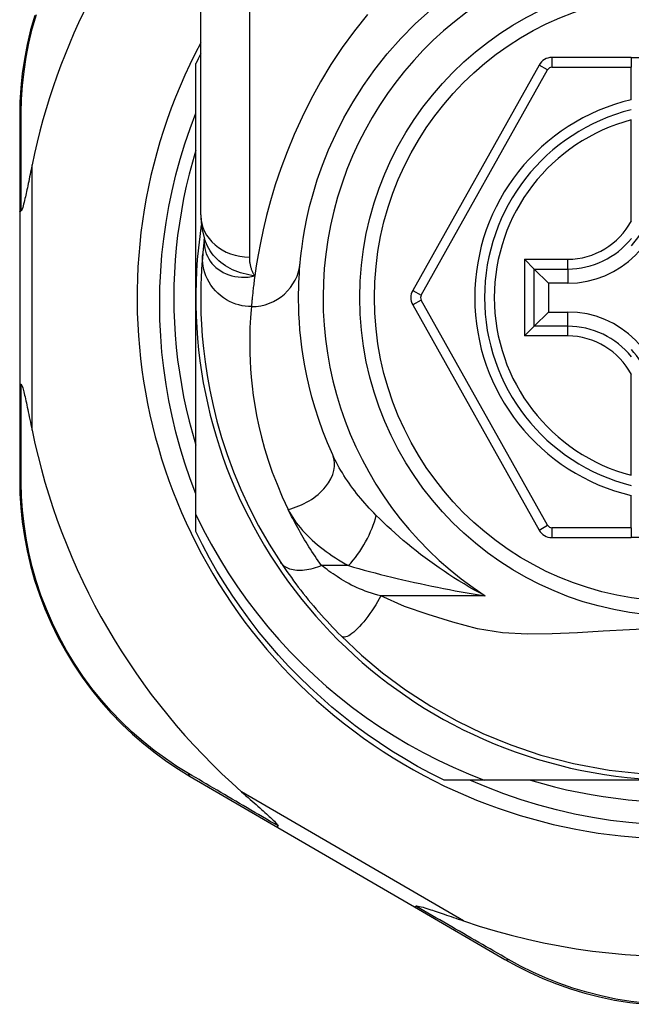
# Model space of a CAD drawing. Header units: inches. Extents: x 15 to 513, y 46 to 241.
# Tile 97 of 198: x 73.155 to 73.647, y 160.086 to 160.877. Entities that reach past the tile are written whole.
import ezdxf

# ---------------------------------------------------------------- set-up
doc = ezdxf.new("R2010")
doc.units = ezdxf.units.IN
doc.header["$MEASUREMENT"] = 0
doc.layers.add('Visible Edges(ANSI)', color=7, linetype='Continuous', lineweight=25)
doc.layers.add('Visible Tangent Edges(ANSI)', color=7, linetype='Continuous', lineweight=25)

msp = doc.modelspace()

# ---------------------------------------------------------------- linework, layer by layer
at = {"layer": 'Visible Edges(ANSI)'}
for p, q in [((73.30027, 160.72025), (73.30027, 160.95751)), ((73.29633, 160.65381), (73.29633, 160.8419)), ((73.64673, 160.84681), (73.58278, 160.84681)), ((73.64673, 160.84681), (73.64673, 160.83894)), ((73.64673, 160.84681), (73.72153, 160.84681)), ((73.57248, 160.84078), (73.47084, 160.6596)), ((73.64673, 160.81286), (73.64673, 160.83894)), ((73.1546, 160.79992), (73.1546, 160.72287)), ((73.64673, 160.71566), (73.64673, 160.79664)), ((73.1546, 160.72287), (73.1546, 160.58476)), ((73.3032, 160.70112), (73.30319, 160.70107)), ((73.56861, 160.67681), (73.56077, 160.68465)), ((73.56861, 160.67681), (73.58004, 160.66538)), ((73.59555, 160.66538), (73.58004, 160.66538)), ((73.58004, 160.66538), (73.58004, 160.64225)), ((73.29633, 160.47952), (73.29633, 160.65381)), ((73.47084, 160.64804), (73.57248, 160.46702)), ((73.56861, 160.63082), (73.58004, 160.64225)), ((73.58004, 160.64225), (73.59555, 160.64225)), ((73.56077, 160.62298), (73.56861, 160.63082)), ((73.64673, 160.51099), (73.64673, 160.59197)), ((73.1546, 160.58476), (73.1546, 160.50733)), ((73.64673, 160.46886), (73.64673, 160.49477)), ((73.29633, 160.46573), (73.29633, 160.47952)), ((73.64673, 160.46886), (73.64673, 160.46099)), ((73.58277, 160.46099), (73.64673, 160.46099)), ((73.72153, 160.46099), (73.64673, 160.46099)), ((73.29177, 160.26902), (73.36243, 160.22797)), ((73.52822, 160.26602), (73.49604, 160.26602)), ((73.68413, 160.26602), (73.52822, 160.26602)), ((73.36243, 160.22797), (73.47233, 160.16414)), ((73.47233, 160.16414), (73.54507, 160.12189))]:
    msp.add_line(p, q, dxfattribs=at)
at = {"layer": 'Visible Edges(ANSI)', "flags": 128}
for points in [[(73.3803, 160.68184), (73.38061, 160.68507), (73.38109, 160.68944), (73.38179, 160.69491), (73.38275, 160.70146), (73.38403, 160.70901), (73.38573, 160.71753), (73.38791, 160.72698), (73.39065, 160.7373), (73.39408, 160.74842), (73.39824, 160.76021), (73.40317, 160.77253), (73.4089, 160.78525), (73.41545, 160.79822), (73.42285, 160.8113), (73.43114, 160.82437), (73.44033, 160.83726), (73.45039, 160.84984), (73.46125, 160.86203), (73.47286, 160.87374), (73.48516, 160.88492)], [(73.16669, 160.88065), (73.16338, 160.86892), (73.16062, 160.85718), (73.15839, 160.84548), (73.1567, 160.83386), (73.15552, 160.82235), (73.15482, 160.81102), (73.1546, 160.79992)], [(73.29633, 160.49603), (73.29173, 160.50827), (73.28751, 160.52066), (73.28368, 160.53316), (73.28025, 160.54577), (73.27722, 160.55846), (73.27459, 160.57123), (73.27235, 160.58408), (73.27052, 160.59698), (73.2691, 160.60994), (73.26807, 160.62293), (73.26746, 160.63596), (73.26725, 160.64901), (73.26745, 160.66208), (73.26806, 160.67515), (73.26909, 160.68819), (73.27052, 160.70118), (73.27235, 160.71411), (73.27459, 160.72696), (73.27723, 160.73972), (73.28026, 160.7524), (73.28369, 160.76497), (73.28751, 160.77743), (73.29173, 160.78977), (73.29633, 160.80198)], [(73.29633, 160.77237), (73.29352, 160.76274), (73.29095, 160.75305), (73.28861, 160.7433), (73.28652, 160.7335), (73.28467, 160.72365), (73.28307, 160.71375), (73.28171, 160.70382), (73.2806, 160.69385), (73.27973, 160.68386), (73.27911, 160.67386), (73.27874, 160.66384), (73.27862, 160.65381), (73.27874, 160.64379), (73.27911, 160.63377), (73.27973, 160.62377), (73.2806, 160.61378), (73.28171, 160.60381), (73.28307, 160.59388), (73.28467, 160.58398), (73.28652, 160.57413), (73.28861, 160.56433), (73.29095, 160.55458), (73.29352, 160.54489), (73.29633, 160.53526)], [(73.1646, 160.76048), (73.16419, 160.75848), (73.16378, 160.75651), (73.16339, 160.75457), (73.16299, 160.75266), (73.16261, 160.7508), (73.16223, 160.74897), (73.16186, 160.74718), (73.16149, 160.74544), (73.16114, 160.74374), (73.16079, 160.7421), (73.16045, 160.74051), (73.16012, 160.73898), (73.15981, 160.73752), (73.1595, 160.73611), (73.1592, 160.73477), (73.15888, 160.7334), (73.15854, 160.73193), (73.15818, 160.73042), (73.1578, 160.72893), (73.15742, 160.72752), (73.15703, 160.72623), (73.15662, 160.72502), (73.15618, 160.72403), (73.15567, 160.72347)], [(73.1546, 160.72287), (73.1546, 160.7229), (73.15461, 160.72292), (73.15462, 160.72295), (73.15463, 160.72298), (73.15465, 160.723), (73.15467, 160.72303), (73.15469, 160.72305), (73.15472, 160.72308), (73.15475, 160.7231), (73.15479, 160.72313), (73.15483, 160.72316), (73.15487, 160.72318), (73.15492, 160.72321), (73.15497, 160.72323), (73.15502, 160.72326), (73.15508, 160.72328), (73.15514, 160.72331), (73.15521, 160.72333), (73.15528, 160.72335), (73.15535, 160.72338), (73.15542, 160.7234), (73.1555, 160.72343), (73.15559, 160.72345), (73.15567, 160.72347)], [(73.30027, 160.72025), (73.30097, 160.7107), (73.30329, 160.70082)], [(73.30319, 160.70107), (73.30311, 160.70041), (73.30303, 160.69977), (73.30295, 160.69914), (73.30288, 160.69852), (73.30281, 160.69792), (73.30274, 160.69733), (73.30268, 160.69675), (73.30262, 160.69619), (73.30256, 160.69564), (73.3025, 160.69511), (73.30244, 160.69459), (73.30239, 160.69408), (73.30234, 160.69358), (73.30229, 160.6931), (73.30224, 160.69264), (73.30219, 160.69219), (73.30215, 160.69175), (73.30211, 160.69132), (73.30207, 160.69091), (73.30203, 160.69052), (73.30199, 160.69013), (73.30196, 160.68977), (73.30192, 160.68941), (73.30189, 160.68907)], [(73.30189, 160.68907), (73.30157, 160.68535), (73.30123, 160.68097), (73.30091, 160.67594), (73.30062, 160.67026), (73.3004, 160.66393), (73.30028, 160.65697), (73.3003, 160.64937), (73.30048, 160.64116), (73.30087, 160.63233), (73.30152, 160.62289), (73.30246, 160.61287), (73.30375, 160.60227), (73.30542, 160.59111), (73.30755, 160.57942), (73.31017, 160.56721), (73.31334, 160.55451), (73.31711, 160.54136), (73.32154, 160.52781), (73.32668, 160.51388), (73.3326, 160.49963), (73.33931, 160.48514), (73.34689, 160.47046), (73.35535, 160.45569), (73.36475, 160.44088)], [(73.40645, 160.52735), (73.40226, 160.537), (73.3985, 160.54651), (73.39517, 160.55584), (73.39223, 160.56497), (73.38967, 160.57387), (73.38746, 160.58251), (73.38557, 160.59087), (73.38399, 160.59893), (73.38267, 160.60667), (73.3816, 160.6141), (73.38075, 160.62121), (73.3801, 160.62799), (73.37962, 160.63444), (73.37929, 160.64054), (73.3791, 160.6463), (73.37902, 160.6517), (73.37902, 160.65675), (73.37909, 160.66143), (73.37923, 160.66576), (73.37941, 160.66972), (73.37962, 160.67331), (73.37985, 160.67653), (73.38008, 160.67937), (73.3803, 160.68184)], [(73.1546, 160.58476), (73.1546, 160.58473), (73.15461, 160.58471), (73.15462, 160.58468), (73.15463, 160.58465), (73.15465, 160.58463), (73.15467, 160.5846), (73.15469, 160.58458), (73.15472, 160.58455), (73.15475, 160.58453), (73.15479, 160.5845), (73.15483, 160.58447), (73.15487, 160.58445), (73.15492, 160.58442), (73.15497, 160.5844), (73.15502, 160.58437), (73.15508, 160.58435), (73.15514, 160.58432), (73.15521, 160.5843), (73.15528, 160.58428), (73.15535, 160.58425), (73.15542, 160.58423), (73.1555, 160.5842), (73.15559, 160.58418), (73.15567, 160.58416)], [(73.15567, 160.58416), (73.15608, 160.58376), (73.15644, 160.58305), (73.15676, 160.58222), (73.15708, 160.58126), (73.15738, 160.58026), (73.15767, 160.57919), (73.15797, 160.57803), (73.15829, 160.57676), (73.15861, 160.5754), (73.15895, 160.57396), (73.15929, 160.57244), (73.15965, 160.57084), (73.16001, 160.56919), (73.16037, 160.56748), (73.16075, 160.56571), (73.16114, 160.56387), (73.16154, 160.56196), (73.16195, 160.56), (73.16237, 160.55798), (73.1628, 160.5559), (73.16324, 160.55378), (73.16368, 160.55161), (73.16414, 160.5494), (73.1646, 160.54715)], [(73.1546, 160.50733), (73.15482, 160.49625), (73.15551, 160.48496), (73.15669, 160.47348), (73.15837, 160.46189), (73.16059, 160.45022), (73.16333, 160.43851), (73.16663, 160.42681), (73.17048, 160.41514), (73.1749, 160.40356), (73.17988, 160.39211), (73.1854, 160.38085), (73.19142, 160.36982), (73.19793, 160.35907), (73.2049, 160.34864), (73.21229, 160.3386), (73.2201, 160.32897), (73.22826, 160.3198), (73.23673, 160.3111), (73.24547, 160.30286), (73.25444, 160.29511), (73.26359, 160.28784), (73.27289, 160.28106), (73.2823, 160.27479), (73.29177, 160.26902)], [(73.29633, 160.47952), (73.3023, 160.46748), (73.30865, 160.45563), (73.31537, 160.444), (73.32245, 160.43258), (73.3299, 160.42139), (73.3377, 160.41043), (73.34586, 160.39971), (73.35436, 160.38925), (73.3632, 160.37906), (73.37235, 160.36916), (73.3818, 160.35957), (73.39155, 160.35029), (73.40158, 160.34133), (73.4119, 160.3327), (73.42248, 160.3244), (73.43333, 160.31644), (73.44444, 160.30883), (73.45579, 160.30158), (73.46738, 160.29468), (73.47919, 160.28816), (73.49118, 160.28203), (73.50336, 160.27629), (73.51571, 160.27096), (73.52822, 160.26602)], [(73.49604, 160.26602), (73.48533, 160.2714), (73.47477, 160.27708), (73.46437, 160.28305), (73.45414, 160.2893), (73.4441, 160.29584), (73.43423, 160.30266), (73.42456, 160.30974), (73.41509, 160.3171), (73.40583, 160.32471), (73.39678, 160.33258), (73.38796, 160.34069), (73.37936, 160.34905), (73.37101, 160.35765), (73.36289, 160.36647), (73.35502, 160.37552), (73.34741, 160.38478), (73.34006, 160.39425), (73.33297, 160.40392), (73.32615, 160.41378), (73.31962, 160.42383), (73.31336, 160.43406), (73.30739, 160.44446), (73.30171, 160.45502), (73.29633, 160.46573)], [(73.36475, 160.44088), (73.36633, 160.43851), (73.36797, 160.43612), (73.36966, 160.43368), (73.3714, 160.43123), (73.37318, 160.42874), (73.375, 160.42624), (73.37687, 160.42373), (73.37878, 160.4212), (73.38073, 160.41866), (73.38272, 160.41611), (73.38475, 160.41356), (73.38682, 160.41101), (73.3889, 160.40848), (73.39102, 160.40596), (73.39315, 160.40346), (73.39531, 160.40097), (73.39748, 160.39851), (73.39968, 160.39607), (73.40189, 160.39365), (73.40411, 160.39125), (73.40636, 160.38888), (73.40861, 160.38653), (73.41088, 160.38422), (73.41316, 160.38193)], [(73.41316, 160.38193), (73.42961, 160.36645), (73.44658, 160.35225), (73.46514, 160.33855), (73.48549, 160.32535), (73.5062, 160.31368), (73.52736, 160.30342), (73.54971, 160.29425), (73.57385, 160.28614), (73.60016, 160.27925), (73.62877, 160.27397), (73.65935, 160.27076)], [(73.65941, 160.23058), (73.64466, 160.23186), (73.62999, 160.23366), (73.61541, 160.23596), (73.60092, 160.23877), (73.58656, 160.24208), (73.57232, 160.24589), (73.55822, 160.25019), (73.54427, 160.25498), (73.53049, 160.26026), (73.51689, 160.26602)], [(73.56558, 160.26602), (73.5752, 160.26321), (73.58489, 160.26063), (73.59464, 160.2583), (73.60444, 160.25621), (73.6143, 160.25436), (73.62419, 160.25276), (73.63413, 160.2514), (73.64409, 160.25028), (73.65408, 160.24942)], [(73.33318, 160.25653), (73.33492, 160.255), (73.33664, 160.25349), (73.33833, 160.252), (73.34, 160.25053), (73.34163, 160.2491), (73.34322, 160.2477), (73.34478, 160.24632), (73.34629, 160.24499), (73.34775, 160.24369), (73.34917, 160.24244), (73.35053, 160.24123), (73.35183, 160.24006), (73.35308, 160.23894), (73.35425, 160.23788), (73.35536, 160.23687), (73.3564, 160.23591), (73.35745, 160.23493), (73.35851, 160.23393), (73.35954, 160.23293), (73.36048, 160.23197), (73.3613, 160.23109), (73.36193, 160.23032), (73.36236, 160.22969), (73.36249, 160.22917)], [(73.36243, 160.22797), (73.36241, 160.22799), (73.3624, 160.22801), (73.36238, 160.22803), (73.36237, 160.22805), (73.36235, 160.22808), (73.36234, 160.2281), (73.36233, 160.22814), (73.36233, 160.22817), (73.36232, 160.22821), (73.36232, 160.22826), (73.36232, 160.2283), (73.36232, 160.22835), (73.36233, 160.2284), (73.36233, 160.22846), (73.36234, 160.22851), (73.36235, 160.22858), (73.36236, 160.22864), (73.36237, 160.22871), (73.36238, 160.22878), (73.3624, 160.22885), (73.36242, 160.22892), (73.36244, 160.229), (73.36246, 160.22908), (73.36249, 160.22917)], [(73.47233, 160.16414), (73.47235, 160.16413), (73.47237, 160.16412), (73.4724, 160.16412), (73.47243, 160.16412), (73.47245, 160.16412), (73.47249, 160.16413), (73.47252, 160.16414), (73.47255, 160.16415), (73.47259, 160.16416), (73.47263, 160.16418), (73.47267, 160.1642), (73.47271, 160.16423), (73.47275, 160.16426), (73.4728, 160.16429), (73.47284, 160.16433), (73.47289, 160.16436), (73.47294, 160.1644), (73.47299, 160.16445), (73.47305, 160.1645), (73.4731, 160.16455), (73.47316, 160.1646), (73.47322, 160.16466), (73.47328, 160.16472), (73.47334, 160.16478)], [(73.47334, 160.16478), (73.47408, 160.16492), (73.47514, 160.16479), (73.47638, 160.16452), (73.47771, 160.16418), (73.47914, 160.16377), (73.48066, 160.16332), (73.48222, 160.16283), (73.48379, 160.16233), (73.48533, 160.16183), (73.48678, 160.16135), (73.48819, 160.16088), (73.48966, 160.16039), (73.4912, 160.15987), (73.49281, 160.15932), (73.49447, 160.15876), (73.49619, 160.15817), (73.49796, 160.15757), (73.49978, 160.15694), (73.50165, 160.1563), (73.50357, 160.15564), (73.50553, 160.15497), (73.50752, 160.15429), (73.50956, 160.15359), (73.51162, 160.15288)], [(73.54507, 160.12189), (73.55481, 160.11649), (73.56498, 160.11139), (73.57555, 160.10662), (73.58649, 160.10224), (73.59776, 160.09828), (73.60933, 160.09477), (73.62119, 160.09174), (73.63329, 160.08921), (73.64562, 160.08723), (73.6581, 160.08581)]]:
    msp.add_lwpolyline(points, dxfattribs=at)
at = {"layer": 'Visible Edges(ANSI)'}
msp.add_circle((73.68413, 160.65381), 0.25591, dxfattribs=at)
for centre, radius, start, end in [((73.68327, 160.65381), 0.52953, 136.3272, 168.3795), ((73.68413, 160.65381), 0.43504, 151.92751, 28.07249), ((73.68413, 160.65381), 0.431, 152.95157, 154.12615), ((73.58278, 160.835), 0.01181, 90, 150.70877), ((73.68413, 160.65381), 0.15551, 103.91643, 256.08357), ((73.59555, 160.7424), 0.07702, 270, 0), ((73.59555, 160.7424), 0.06944, 317.48259, 0), ((73.68413, 160.65381), 0.3878, 171.33391, 340.21195), ((73.48114, 160.65382), 0.01181, 150.70877, 209.31319), ((73.59555, 160.56523), 0.07702, 0, 90), ((73.59555, 160.56523), 0.06944, 0, 42.51741), ((73.68327, 160.65381), 0.52953, 191.6205, 228.6133), ((73.58277, 160.4728), 0.01181, 209.31319, 270), ((73.68327, 160.65381), 0.52953, 251.08535, 297.06854)]:
    msp.add_arc(centre, radius, start, end, dxfattribs=at)
at = {"layer": 'Visible Tangent Edges(ANSI)'}
for p, q in [((73.33964, 160.95751), (73.33964, 160.68635)), ((73.58278, 160.84681), (73.58278, 160.83894)), ((73.4777, 160.65574), (73.57934, 160.83693)), ((73.57934, 160.83693), (73.57248, 160.84078)), ((73.58278, 160.83894), (73.64673, 160.83894)), ((73.1646, 160.54715), (73.1646, 160.76048)), ((73.56077, 160.68465), (73.59555, 160.68465)), ((73.56077, 160.68465), (73.56077, 160.62298)), ((73.59555, 160.67681), (73.59555, 160.68465)), ((73.56861, 160.67681), (73.59555, 160.67681)), ((73.56861, 160.63082), (73.56861, 160.67681)), ((73.59555, 160.67681), (73.59555, 160.66538)), ((73.47084, 160.6596), (73.4777, 160.65574)), ((73.4777, 160.65189), (73.47084, 160.64804)), ((73.57934, 160.47087), (73.4777, 160.65189)), ((73.59555, 160.63082), (73.59555, 160.64225)), ((73.59555, 160.63082), (73.56861, 160.63082)), ((73.59555, 160.62298), (73.59555, 160.63082)), ((73.59555, 160.62298), (73.56077, 160.62298)), ((73.57248, 160.46702), (73.57934, 160.47087)), ((73.58277, 160.46886), (73.58277, 160.46099)), ((73.64673, 160.46886), (73.58277, 160.46886)), ((73.41917, 160.43841), (73.3975, 160.43841)), ((73.52917, 160.41411), (73.44524, 160.41411)), ((73.51162, 160.15288), (73.33318, 160.25653))]:
    msp.add_line(p, q, dxfattribs=at)
at = {"layer": 'Visible Tangent Edges(ANSI)', "flags": 128}
for points in [[(73.15593, 160.80236), (73.1562, 160.81323), (73.15691, 160.82431), (73.15811, 160.83557), (73.15981, 160.84695), (73.16202, 160.8584), (73.16475, 160.86988), (73.16801, 160.88136)], [(73.43436, 160.88135), (73.42394, 160.86831), (73.41414, 160.85489), (73.405, 160.84115), (73.39656, 160.82717), (73.38883, 160.81306), (73.3818, 160.79894), (73.37545, 160.7849), (73.36976, 160.77106), (73.3647, 160.75751), (73.36027, 160.74437), (73.35643, 160.73173), (73.35318, 160.71971), (73.35047, 160.7084), (73.34824, 160.69786), (73.34641, 160.68814), (73.34494, 160.67927), (73.34378, 160.67128)], [(73.15567, 160.72347), (73.15568, 160.72691), (73.15569, 160.73034), (73.1557, 160.73375), (73.1557, 160.73716), (73.15571, 160.74055), (73.15572, 160.74393), (73.15573, 160.74729), (73.15574, 160.75065), (73.15575, 160.75399), (73.15576, 160.75732), (73.15577, 160.76064), (73.15578, 160.76394), (73.1558, 160.76722), (73.15581, 160.7705), (73.15582, 160.77376), (73.15583, 160.777), (73.15584, 160.78023), (73.15585, 160.78344), (73.15587, 160.78663), (73.15588, 160.78981), (73.15589, 160.79297), (73.15591, 160.79612), (73.15592, 160.79925), (73.15593, 160.80236)], [(73.30309, 160.69979), (73.30306, 160.69761), (73.30322, 160.69543), (73.30356, 160.69326), (73.30408, 160.69113), (73.30478, 160.68905), (73.30565, 160.68702), (73.3067, 160.68506), (73.30792, 160.68317), (73.30931, 160.68137), (73.31085, 160.67967), (73.31253, 160.67808), (73.31436, 160.67661), (73.31632, 160.67527), (73.31841, 160.67407), (73.32061, 160.67301), (73.32292, 160.67211), (73.32532, 160.67137), (73.3278, 160.6708), (73.33035, 160.67041), (73.33296, 160.6702), (73.33562, 160.67017), (73.33832, 160.67034), (73.34104, 160.67071), (73.34378, 160.67128)], [(73.30319, 160.70107), (73.30319, 160.70104), (73.30318, 160.701), (73.30318, 160.70096), (73.30317, 160.70092), (73.30317, 160.70088), (73.30316, 160.70084), (73.30316, 160.7008), (73.30316, 160.70075), (73.30315, 160.70071), (73.30315, 160.70066), (73.30314, 160.70061), (73.30314, 160.70056), (73.30314, 160.7005), (73.30313, 160.70045), (73.30313, 160.70039), (73.30312, 160.70033), (73.30312, 160.70027), (73.30312, 160.70021), (73.30311, 160.70014), (73.30311, 160.70008), (73.3031, 160.70001), (73.3031, 160.69994), (73.3031, 160.69987), (73.30309, 160.69979)], [(73.34378, 160.67128), (73.34139, 160.67164), (73.33905, 160.67206), (73.33674, 160.67256), (73.33448, 160.67314), (73.33227, 160.6738), (73.33011, 160.67453), (73.328, 160.67535), (73.32594, 160.67624), (73.32394, 160.67723), (73.32199, 160.6783), (73.3201, 160.67946), (73.31828, 160.68071), (73.31654, 160.68203), (73.31487, 160.68343), (73.31329, 160.6849), (73.31179, 160.68644), (73.31038, 160.68805), (73.30906, 160.68972), (73.30784, 160.69145), (73.30672, 160.69324), (73.3057, 160.69508), (73.30479, 160.69696), (73.30398, 160.69887), (73.30329, 160.70082)], [(73.3411, 160.64659), (73.33864, 160.64667), (73.33614, 160.64691), (73.33359, 160.64732), (73.33102, 160.64791), (73.32845, 160.64868), (73.32589, 160.64964), (73.32336, 160.6508), (73.3209, 160.65214), (73.31851, 160.65368), (73.31622, 160.65539), (73.31405, 160.65728), (73.31203, 160.65932), (73.31016, 160.6615), (73.30846, 160.6638), (73.30694, 160.66621), (73.30562, 160.6687), (73.30449, 160.67125), (73.30356, 160.67384), (73.30282, 160.67644), (73.30228, 160.67904), (73.30193, 160.68162), (73.30175, 160.68416), (73.30175, 160.68665), (73.30189, 160.68907)], [(73.34378, 160.67128), (73.34344, 160.67183), (73.34311, 160.67239), (73.34279, 160.67296), (73.34249, 160.67353), (73.34221, 160.67411), (73.34194, 160.6747), (73.34169, 160.6753), (73.34145, 160.6759), (73.34123, 160.67651), (73.34102, 160.67712), (73.34082, 160.67774), (73.34065, 160.67837), (73.34048, 160.67901), (73.34033, 160.67965), (73.3402, 160.6803), (73.34008, 160.68095), (73.33998, 160.68161), (73.33989, 160.68227), (73.33981, 160.68294), (73.33975, 160.68361), (73.3397, 160.68429), (73.33967, 160.68497), (73.33965, 160.68566), (73.33964, 160.68635)], [(73.34378, 160.67128), (73.34358, 160.66982), (73.34339, 160.6684), (73.34322, 160.66701), (73.34305, 160.66566), (73.34288, 160.66434), (73.34273, 160.66306), (73.34259, 160.66182), (73.34245, 160.66062), (73.34232, 160.65945), (73.3422, 160.65832), (73.34208, 160.65723), (73.34197, 160.65618), (73.34187, 160.65517), (73.34177, 160.65419), (73.34168, 160.65325), (73.3416, 160.65236), (73.34152, 160.6515), (73.34144, 160.65068), (73.34137, 160.6499), (73.34131, 160.64916), (73.34125, 160.64846), (73.34119, 160.64779), (73.34114, 160.64717), (73.3411, 160.64659)], [(73.3411, 160.64659), (73.34085, 160.64399), (73.34059, 160.64098), (73.34033, 160.63759), (73.34009, 160.6338), (73.33989, 160.62962), (73.33973, 160.62506), (73.33965, 160.62011), (73.33965, 160.61479), (73.33974, 160.60909), (73.33996, 160.60301), (73.34033, 160.59657), (73.34087, 160.58977), (73.3416, 160.58261), (73.34256, 160.57511), (73.34377, 160.56727), (73.34526, 160.5591), (73.34705, 160.5506), (73.34918, 160.54178), (73.35167, 160.53266), (73.35457, 160.52327), (73.35788, 160.51364), (73.36165, 160.50379), (73.36589, 160.49375), (73.37062, 160.48357)], [(73.15593, 160.50488), (73.15592, 160.508), (73.15591, 160.51115), (73.15589, 160.51431), (73.15588, 160.51749), (73.15587, 160.52068), (73.15586, 160.52389), (73.15584, 160.52712), (73.15583, 160.53036), (73.15582, 160.53362), (73.15581, 160.53689), (73.1558, 160.54018), (73.15579, 160.54349), (73.15577, 160.5468), (73.15576, 160.55014), (73.15575, 160.55348), (73.15574, 160.55684), (73.15573, 160.56021), (73.15572, 160.5636), (73.15571, 160.56699), (73.15571, 160.5704), (73.1557, 160.57382), (73.15569, 160.57726), (73.15568, 160.5807), (73.15567, 160.58416)], [(73.44147, 160.4788), (73.4396, 160.48071), (73.43775, 160.48263), (73.43593, 160.48457), (73.43415, 160.48652), (73.43239, 160.48849), (73.43067, 160.49047), (73.42899, 160.49246), (73.42734, 160.49446), (73.42573, 160.49648), (73.42416, 160.4985), (73.42263, 160.50052), (73.42113, 160.50256), (73.41967, 160.5046), (73.41825, 160.50666), (73.41687, 160.50872), (73.41553, 160.51079), (73.41423, 160.51286), (73.41298, 160.51494), (73.41177, 160.51701), (73.4106, 160.51909), (73.40949, 160.52117), (73.40842, 160.52324), (73.40741, 160.5253), (73.40645, 160.52735)], [(73.29034, 160.27139), (73.28109, 160.27707), (73.27191, 160.28325), (73.26283, 160.28991), (73.25389, 160.29705), (73.24513, 160.30467), (73.23659, 160.31275), (73.22831, 160.3213), (73.22034, 160.33029), (73.21271, 160.33972), (73.20547, 160.34957), (73.19866, 160.35978), (73.19229, 160.37031), (73.18639, 160.38111), (73.18098, 160.39213), (73.17609, 160.40334), (73.17174, 160.41467), (73.16795, 160.42609), (73.16471, 160.43754), (73.16199, 160.449), (73.15979, 160.46041), (73.1581, 160.47176), (73.15691, 160.48299), (73.1562, 160.49404), (73.15593, 160.50488)], [(73.3975, 160.43841), (73.39616, 160.44032), (73.39483, 160.44222), (73.39352, 160.44412), (73.39224, 160.44602), (73.39099, 160.4479), (73.38975, 160.44979), (73.38853, 160.45167), (73.38733, 160.45356), (73.38615, 160.45545), (73.38499, 160.45734), (73.38384, 160.45923), (73.38272, 160.46112), (73.38161, 160.46301), (73.38052, 160.46489), (73.37945, 160.46678), (73.37839, 160.46866), (73.37736, 160.47054), (73.37634, 160.47241), (73.37534, 160.47428), (73.37436, 160.47615), (73.3734, 160.47801), (73.37246, 160.47986), (73.37153, 160.48172), (73.37062, 160.48357)], [(73.37062, 160.48357), (73.37173, 160.48141), (73.37294, 160.47927), (73.37426, 160.47714), (73.37567, 160.47502), (73.37718, 160.47292), (73.37878, 160.47085), (73.38046, 160.46879), (73.38222, 160.46676), (73.38406, 160.46475), (73.38597, 160.46278), (73.38795, 160.46083), (73.39, 160.45892), (73.39211, 160.45703), (73.39429, 160.45517), (73.39653, 160.45335), (73.39883, 160.45155), (73.40119, 160.44978), (73.40361, 160.44805), (73.40608, 160.44635), (73.40861, 160.44468), (73.41118, 160.44306), (73.4138, 160.44147), (73.41646, 160.43992), (73.41917, 160.43841)], [(73.52917, 160.41411), (73.52483, 160.41642), (73.52055, 160.41879), (73.51632, 160.4212), (73.51215, 160.42365), (73.50803, 160.42615), (73.50397, 160.4287), (73.49997, 160.43127), (73.49602, 160.43389), (73.49214, 160.43654), (73.48832, 160.43922), (73.48456, 160.44193), (73.48086, 160.44466), (73.47722, 160.44742), (73.47365, 160.45021), (73.47013, 160.45302), (73.46668, 160.45585), (73.46328, 160.4587), (73.45995, 160.46156), (73.45669, 160.46444), (73.45349, 160.46732), (73.45037, 160.4702), (73.44732, 160.47308), (73.44435, 160.47595), (73.44147, 160.4788)], [(73.3975, 160.43841), (73.39582, 160.43775), (73.39413, 160.43713), (73.39242, 160.43657), (73.3907, 160.43607), (73.38898, 160.43563), (73.38726, 160.43526), (73.38556, 160.43496), (73.38388, 160.43472), (73.38223, 160.43457), (73.38061, 160.43449), (73.37904, 160.43448), (73.37751, 160.43456), (73.37604, 160.43471), (73.37463, 160.43494), (73.37328, 160.43524), (73.37201, 160.43562), (73.37081, 160.43607), (73.3697, 160.43658), (73.36866, 160.43716), (73.36771, 160.4378), (73.36684, 160.4385), (73.36605, 160.43925), (73.36536, 160.44004), (73.36475, 160.44088)], [(73.44524, 160.41411), (73.44266, 160.41479), (73.44011, 160.41552), (73.4376, 160.41629), (73.43512, 160.4171), (73.4327, 160.41796), (73.43032, 160.41885), (73.42799, 160.41979), (73.42573, 160.42077), (73.42353, 160.42178), (73.4214, 160.42283), (73.41934, 160.42391), (73.41736, 160.42502), (73.41546, 160.42616), (73.41364, 160.4273), (73.41185, 160.42844), (73.4101, 160.42958), (73.40839, 160.43072), (73.40671, 160.43185), (73.40507, 160.43297), (73.40347, 160.43408), (73.40191, 160.43519), (73.4004, 160.43628), (73.39893, 160.43735), (73.3975, 160.43841)], [(73.41917, 160.43841), (73.4233, 160.43722), (73.42751, 160.43604), (73.43178, 160.43486), (73.43612, 160.43369), (73.4405, 160.43254), (73.44493, 160.4314), (73.4494, 160.43027), (73.45391, 160.42916), (73.45844, 160.42808), (73.463, 160.42701), (73.46758, 160.42596), (73.47218, 160.42492), (73.47681, 160.42391), (73.48147, 160.42292), (73.48616, 160.42194), (73.49086, 160.42099), (73.49559, 160.42005), (73.50034, 160.41914), (73.50511, 160.41824), (73.50989, 160.41737), (73.51469, 160.41652), (73.5195, 160.4157), (73.52433, 160.41489), (73.52917, 160.41411)], [(73.44524, 160.41411), (73.44391, 160.41174), (73.44251, 160.40935), (73.44105, 160.40695), (73.43953, 160.40454), (73.43796, 160.40216), (73.43635, 160.39982), (73.43471, 160.39755), (73.43305, 160.39535), (73.43138, 160.39325), (73.42972, 160.39128), (73.42807, 160.38945), (73.42646, 160.38777), (73.4249, 160.38626), (73.42339, 160.38493), (73.42195, 160.38379), (73.42058, 160.38284), (73.41931, 160.38209), (73.41813, 160.38153), (73.41704, 160.38117), (73.41606, 160.38099), (73.41518, 160.38099), (73.41441, 160.38115), (73.41373, 160.38147), (73.41316, 160.38193)], [(73.66692, 160.38779), (73.64523, 160.38691), (73.62401, 160.3857), (73.60334, 160.38447), (73.58308, 160.38353), (73.5631, 160.38332), (73.54319, 160.3844), (73.52307, 160.3875), (73.50303, 160.39309), (73.4834, 160.39903), (73.46416, 160.40547), (73.44524, 160.41411)], [(73.36249, 160.22917), (73.35934, 160.23101), (73.3562, 160.23284), (73.35307, 160.23467), (73.34995, 160.23649), (73.34684, 160.2383), (73.34375, 160.24011), (73.34067, 160.24191), (73.3376, 160.24371), (73.33454, 160.2455), (73.33149, 160.24728), (73.32846, 160.24905), (73.32544, 160.25082), (73.32243, 160.25258), (73.31944, 160.25433), (73.31646, 160.25608), (73.3135, 160.25781), (73.31055, 160.25954), (73.30761, 160.26126), (73.30469, 160.26297), (73.30179, 160.26467), (73.2989, 160.26637), (73.29603, 160.26805), (73.29318, 160.26972), (73.29034, 160.27139)], [(73.54788, 160.1218), (73.54495, 160.12349), (73.542, 160.12518), (73.53904, 160.12689), (73.53606, 160.1286), (73.53306, 160.13033), (73.53005, 160.13206), (73.52702, 160.13381), (73.52397, 160.13556), (73.52091, 160.13733), (73.51783, 160.1391), (73.51474, 160.14088), (73.51163, 160.14267), (73.50851, 160.14447), (73.50538, 160.14628), (73.50223, 160.1481), (73.49907, 160.14992), (73.49589, 160.15175), (73.4927, 160.15359), (73.48951, 160.15544), (73.48629, 160.15729), (73.48307, 160.15915), (73.47984, 160.16102), (73.47659, 160.1629), (73.47334, 160.16478)], [(73.65863, 160.08677), (73.6464, 160.08815), (73.63433, 160.09007), (73.62248, 160.09253), (73.61087, 160.09547), (73.59953, 160.09888), (73.58848, 160.10272), (73.57776, 160.10698), (73.5674, 160.11161), (73.55743, 160.11656), (73.54788, 160.1218)]]:
    msp.add_lwpolyline(points, dxfattribs=at)
at = {"layer": 'Visible Tangent Edges(ANSI)'}
msp.add_circle((73.68413, 160.65381), 0.24409, dxfattribs=at)
for centre, radius, start, end in [((73.68413, 160.65381), 0.28543, 302.8812, 237.1188), ((73.58278, 160.835), 0.00394, 90, 150.70877), ((73.68413, 160.65381), 0.16339, 103.23324, 256.76676), ((73.68413, 160.65381), 0.14764, 104.67485, 255.32515), ((73.59555, 160.7424), 0.05775, 270, 332.41478), ((73.59555, 160.7424), 0.06559, 270, 321.29033), ((73.48114, 160.65382), 0.00394, 150.70877, 209.31319), ((73.59555, 160.56523), 0.06559, 38.70967, 90), ((73.59555, 160.56523), 0.05775, 27.58522, 90), ((73.58277, 160.4728), 0.00394, 209.31319, 270)]:
    msp.add_arc(centre, radius, start, end, dxfattribs=at)
for centre, major_axis, ratio, start_param, end_param in [((73.1646, 160.79992), (-0.01, 0), 0.489692, 5.761173, 6.283185), ((73.33964, 160.72025), (-0.03937, 0), 0.860915, 0, 1.570796), ((73.10678, 160.71383), (0.19646, -0.01245), 0.394768, 6.26267, 6.279105), ((73.3411, 160.68545), (0.0392, -0.00362), 0.987056, 4.803178, 6.283185), ((73.37062, 160.51103), (0.03583, 0.01632), 0.663135, 4.419079, 6.283185), ((73.1646, 160.50733), (-0.01, 0), 0.490597, 0, 0.522348), ((73.41917, 160.46272), (-0.01985, -0.034), 0.367954, 1.008544, 2.26339), ((73.29679, 160.27767), (-0.00502, -0.00865), 0.487239, 5.762078, 6.283185), ((73.5501, 160.13053), (-0.00502, -0.00865), 0.492909, 0, 0.523212)]:
    msp.add_ellipse(centre, major_axis=major_axis, ratio=ratio, start_param=start_param, end_param=end_param, dxfattribs=at)

doc.saveas('drawing.dxf')
